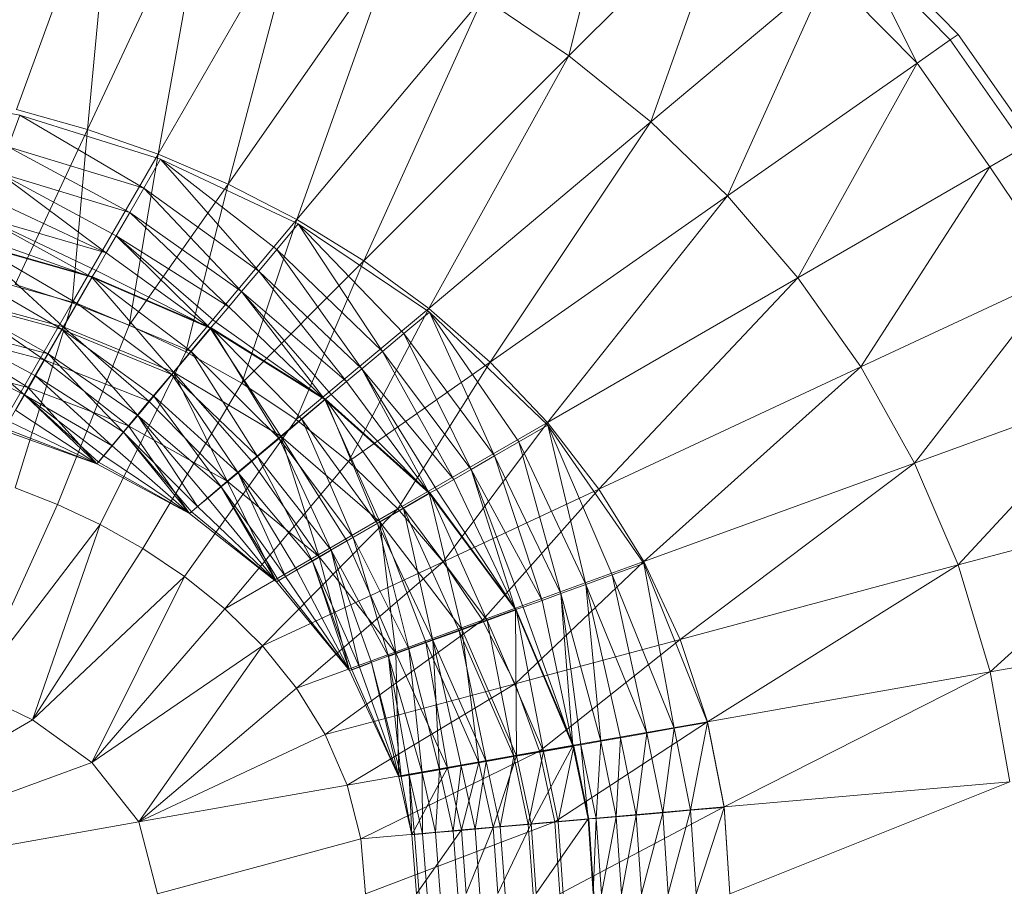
# Model space of a CAD drawing. Header units: metres. Extents: x 391.1 to 427.5, y 12.7 to 28.4.
# Tile 64 of 139: x 408.099 to 408.219, y 26.311 to 26.418. Entities that reach past the tile are written whole.
import ezdxf

# ---------------------------------------------------------------- set-up
doc = ezdxf.new("R2010")
doc.units = ezdxf.units.M
doc.layers.add('A-DETL-____-MBND', color=7, linetype='Continuous', lineweight=18)
doc.layers.add('A-GENM-____-OTLN', color=7, linetype='Continuous', lineweight=18)

# ---------------------------------------------------------------- blocks, each defined once
blk = doc.blocks.new('Family - LONDR55-XX_ZZ-ARQ-CAA-M3D-Londres55-154724-04_ELEC_P1')
at = {"layer": 'A-DETL-____-MBND', "color": 253, "true_color": 0xaaaaaa}
for p, q in [((0.20299, 0.21652), (0.18172, 0.17968)), ((0.20299, 0.21652), (0.18695, 0.17244)), ((0.20299, 0.21652), (0.1942, 0.16667)), ((0.10473, 0.19854), (0.10784, 0.18124)), ((0.13655, 0.19169), (0.14199, 0.18066)), ((0.13655, 0.19169), (0.14199, 0.18066)), ((0.1381, 0.19232), (0.1411, 0.18021)), ((0.1381, 0.19232), (0.1411, 0.18021)), ((0.1381, 0.19232), (0.1411, 0.18021)), ((0.13363, 0.19063), (0.13699, 0.17777)), ((0.13363, 0.19063), (0.14199, 0.18066)), ((0.13363, 0.19063), (0.13967, 0.17932)), ((0.13363, 0.19063), (0.13699, 0.17777)), ((0.13363, 0.19063), (0.14199, 0.18066)), ((0.13363, 0.19063), (0.13967, 0.17932)), ((0.13445, 0.19099), (0.13773, 0.17826)), ((0.13445, 0.19099), (0.1411, 0.18021)), ((0.13445, 0.19099), (0.13773, 0.17826)), ((0.13445, 0.19099), (0.1411, 0.18021)), ((0.13006, 0.18939), (0.13368, 0.17592)), ((0.13006, 0.18939), (0.13773, 0.17826)), ((0.13006, 0.18939), (0.13368, 0.17592)), ((0.13006, 0.18939), (0.13773, 0.17826)), ((0.13041, 0.18945), (0.13402, 0.17605)), ((0.13041, 0.18945), (0.13699, 0.17777)), ((0.13041, 0.18945), (0.13699, 0.17777)), ((0.13041, 0.18945), (0.13402, 0.17605)), ((0.12697, 0.1882), (0.13085, 0.17422)), ((0.12697, 0.1882), (0.13402, 0.17605)), ((0.12697, 0.1882), (0.13402, 0.17605)), ((0.12697, 0.1882), (0.13085, 0.17422)), ((0.12258, 0.18661), (0.12764, 0.17243)), ((0.12258, 0.18661), (0.12764, 0.17243)), ((0.12343, 0.18691), (0.13085, 0.17422)), ((0.12343, 0.18691), (0.13085, 0.17422)), ((0.12343, 0.18691), (0.12758, 0.17234)), ((0.1235, 0.187), (0.12764, 0.17243)), ((0.1235, 0.187), (0.13368, 0.17592)), ((0.1235, 0.187), (0.12764, 0.17243)), ((0.1235, 0.187), (0.13368, 0.17592)), ((0.15172, 0.18692), (0.13077, 0.17482)), ((0.17822, 0.18699), (0.15543, 0.17661)), ((0.17822, 0.18699), (0.15787, 0.1714)), ((0.17822, 0.18699), (0.18172, 0.17968)), ((0.12027, 0.18577), (0.12467, 0.17066)), ((0.12027, 0.18577), (0.12764, 0.17243)), ((0.12027, 0.18577), (0.1268, 0.17189)), ((0.12027, 0.18577), (0.12467, 0.17066)), ((0.12027, 0.18577), (0.12764, 0.17243)), ((0.12027, 0.18577), (0.1268, 0.17189)), ((0.11798, 0.18494), (0.12467, 0.17066)), ((0.11798, 0.18494), (0.12467, 0.17066)), ((0.1149, 0.18381), (0.11972, 0.1678)), ((0.1149, 0.18381), (0.12467, 0.17066)), ((0.1149, 0.18381), (0.12256, 0.16944)), ((0.1149, 0.18381), (0.11972, 0.1678)), ((0.1149, 0.18381), (0.12467, 0.17066)), ((0.1149, 0.18381), (0.12256, 0.16944)), ((0.14638, 0.18319), (0.1411, 0.18021)), ((0.1411, 0.18021), (0.14638, 0.18319)), ((0.14611, 0.18303), (0.15046, 0.1718)), ((0.14611, 0.18303), (0.15046, 0.1718)), ((0.15046, 0.1718), (0.14638, 0.18319)), ((0.14638, 0.18319), (0.15046, 0.1718)), ((0.14638, 0.18319), (0.15046, 0.1718)), ((0.14638, 0.18319), (0.15046, 0.1718)), ((0.11169, 0.18265), (0.10784, 0.18124)), ((0.10784, 0.18124), (0.11169, 0.18265)), ((0.12854, 0.1818), (0.10958, 0.17296)), ((0.11169, 0.18265), (0.11676, 0.16609)), ((0.11169, 0.18265), (0.11972, 0.1678)), ((0.11169, 0.18265), (0.11972, 0.1678)), ((0.11169, 0.18265), (0.11676, 0.16609)), ((0.12854, 0.1818), (0.13077, 0.17482)), ((0.13077, 0.17482), (0.15339, 0.18179)), ((0.14526, 0.18254), (0.15046, 0.1718)), ((0.14526, 0.18254), (0.15046, 0.1718)), ((0.15339, 0.18179), (0.15543, 0.17661)), ((0.10716, 0.18164), (0.07412, 0.16961)), ((0.10716, 0.18164), (0.10958, 0.17296)), ((0.10784, 0.18124), (0.11676, 0.16609)), ((0.10784, 0.18124), (0.11676, 0.16609)), ((0.10784, 0.18124), (0.11322, 0.16404)), ((0.14199, 0.18066), (0.13967, 0.17932)), ((0.13967, 0.17932), (0.14199, 0.18066)), ((0.14387, 0.18174), (0.14199, 0.18066)), ((0.14199, 0.18066), (0.14387, 0.18174)), ((0.14199, 0.18066), (0.14825, 0.16994)), ((0.14199, 0.18066), (0.15046, 0.1718)), ((0.14199, 0.18066), (0.14947, 0.17097)), ((0.14199, 0.18066), (0.14825, 0.16994)), ((0.14199, 0.18066), (0.15022, 0.1716)), ((0.14199, 0.18066), (0.14947, 0.17097)), ((0.14199, 0.18066), (0.15046, 0.1718)), ((0.14199, 0.18066), (0.15022, 0.1716)), ((0.14387, 0.18174), (0.15046, 0.1718)), ((0.14387, 0.18174), (0.15046, 0.1718)), ((0.1411, 0.18021), (0.13773, 0.17826)), ((0.13773, 0.17826), (0.1411, 0.18021)), ((0.1411, 0.18021), (0.15046, 0.1718)), ((0.1411, 0.18021), (0.14578, 0.16795)), ((0.1411, 0.18021), (0.15046, 0.1718)), ((0.1411, 0.18021), (0.14578, 0.16795)), ((0.1411, 0.18021), (0.14578, 0.16795)), ((0.15787, 0.1714), (0.18172, 0.17968)), ((0.18172, 0.17968), (0.16078, 0.16621)), ((0.18172, 0.17968), (0.16419, 0.1611)), ((0.18172, 0.17968), (0.18695, 0.17244)), ((0.13773, 0.17826), (0.13368, 0.17592)), ((0.13368, 0.17592), (0.13773, 0.17826)), ((0.13967, 0.17932), (0.13699, 0.17777)), ((0.13699, 0.17777), (0.13967, 0.17932)), ((0.13773, 0.17826), (0.1428, 0.16545)), ((0.13773, 0.17826), (0.14578, 0.16795)), ((0.13773, 0.17826), (0.14578, 0.16795)), ((0.13773, 0.17826), (0.1428, 0.16545)), ((0.13967, 0.17932), (0.14658, 0.16855)), ((0.13967, 0.17932), (0.14825, 0.16994)), ((0.13967, 0.17932), (0.14825, 0.16994)), ((0.13967, 0.17932), (0.14658, 0.16855)), ((0.13699, 0.17777), (0.13402, 0.17605)), ((0.13402, 0.17605), (0.13699, 0.17777)), ((0.13699, 0.17777), (0.14453, 0.16682)), ((0.13699, 0.17777), (0.14658, 0.16855)), ((0.13699, 0.17777), (0.14658, 0.16855)), ((0.13699, 0.17777), (0.14453, 0.16682)), ((0.13368, 0.17592), (0.12764, 0.17243)), ((0.12764, 0.17243), (0.13368, 0.17592)), ((0.13402, 0.17605), (0.13085, 0.17422)), ((0.13085, 0.17422), (0.13402, 0.17605)), ((0.13349, 0.16785), (0.15543, 0.17661)), ((0.13368, 0.17592), (0.13922, 0.16244)), ((0.13368, 0.17592), (0.1428, 0.16545)), ((0.13368, 0.17592), (0.1428, 0.16545)), ((0.13368, 0.17592), (0.13922, 0.16244)), ((0.13402, 0.17605), (0.13953, 0.16263)), ((0.13402, 0.17605), (0.14453, 0.16682)), ((0.13402, 0.17605), (0.14216, 0.16483)), ((0.13402, 0.17605), (0.13953, 0.16263)), ((0.13402, 0.17605), (0.14453, 0.16682)), ((0.13402, 0.17605), (0.14216, 0.16483)), ((0.15543, 0.17661), (0.15787, 0.1714)), ((0.10958, 0.17296), (0.13077, 0.17482)), ((0.13077, 0.17482), (0.11259, 0.16433)), ((0.13077, 0.17482), (0.13349, 0.16785)), ((0.13085, 0.17422), (0.12758, 0.17234)), ((0.12758, 0.17234), (0.13085, 0.17422)), ((0.13085, 0.17422), (0.13673, 0.16028)), ((0.13085, 0.17422), (0.13953, 0.16263)), ((0.13085, 0.17422), (0.13953, 0.16263)), ((0.13085, 0.17422), (0.13673, 0.16028)), ((0.07412, 0.16961), (0.10958, 0.17296)), ((0.10958, 0.17296), (0.07765, 0.15807)), ((0.10958, 0.17296), (0.11259, 0.16433)), ((0.12764, 0.17243), (0.1268, 0.17189)), ((0.1268, 0.17189), (0.12764, 0.17243)), ((0.12758, 0.17234), (0.13673, 0.16028)), ((0.12758, 0.17234), (0.13673, 0.16028)), ((0.12758, 0.17234), (0.13384, 0.15785)), ((0.12764, 0.17243), (0.13387, 0.15796)), ((0.12764, 0.17243), (0.13922, 0.16244)), ((0.12764, 0.17243), (0.13922, 0.16244)), ((0.12764, 0.17243), (0.13387, 0.15796)), ((0.16419, 0.1611), (0.18695, 0.17244)), ((0.18695, 0.17244), (0.16815, 0.15617)), ((0.18695, 0.17244), (0.1727, 0.15155)), ((0.18695, 0.17244), (0.1942, 0.16667)), ((0.1268, 0.17189), (0.12467, 0.17066)), ((0.12467, 0.17066), (0.1268, 0.17189)), ((0.1268, 0.17189), (0.13387, 0.15796)), ((0.1268, 0.17189), (0.13387, 0.15796)), ((0.13674, 0.16093), (0.15787, 0.1714)), ((0.15046, 0.1718), (0.14578, 0.16795)), ((0.14578, 0.16795), (0.15046, 0.1718)), ((0.14947, 0.17097), (0.14825, 0.16994)), ((0.14825, 0.16994), (0.14947, 0.17097)), ((0.15022, 0.1716), (0.14947, 0.17097)), ((0.14947, 0.17097), (0.15022, 0.1716)), ((0.14947, 0.17097), (0.1565, 0.16048)), ((0.14947, 0.17097), (0.1565, 0.16048)), ((0.15046, 0.1718), (0.15022, 0.1716)), ((0.15022, 0.1716), (0.15046, 0.1718)), ((0.15022, 0.1716), (0.1565, 0.16048)), ((0.15022, 0.1716), (0.1565, 0.16048)), ((0.1565, 0.16048), (0.15046, 0.1718)), ((0.15046, 0.1718), (0.1565, 0.16048)), ((0.15046, 0.1718), (0.1565, 0.16048)), ((0.15046, 0.1718), (0.1565, 0.16048)), ((0.15787, 0.1714), (0.16078, 0.16621)), ((0.12467, 0.17066), (0.12256, 0.16944)), ((0.12256, 0.16944), (0.12467, 0.17066)), ((0.12467, 0.17066), (0.13387, 0.15796)), ((0.12467, 0.17066), (0.13387, 0.15796)), ((0.14825, 0.16994), (0.14658, 0.16855)), ((0.14658, 0.16855), (0.14825, 0.16994)), ((0.14825, 0.16994), (0.1565, 0.16048)), ((0.14825, 0.16994), (0.1565, 0.16048)), ((0.12256, 0.16944), (0.11972, 0.1678)), ((0.11972, 0.1678), (0.12256, 0.16944)), ((0.12256, 0.16944), (0.13126, 0.15569)), ((0.12256, 0.16944), (0.13387, 0.15796)), ((0.12256, 0.16944), (0.13314, 0.15727)), ((0.12256, 0.16944), (0.13126, 0.15569)), ((0.12256, 0.16944), (0.13387, 0.15796)), ((0.12256, 0.16944), (0.13314, 0.15727)), ((0.14658, 0.16855), (0.14453, 0.16682)), ((0.14453, 0.16682), (0.14658, 0.16855)), ((0.14658, 0.16855), (0.15567, 0.15949)), ((0.14658, 0.16855), (0.1565, 0.16048)), ((0.14658, 0.16855), (0.1563, 0.16024)), ((0.14658, 0.16855), (0.15567, 0.15949)), ((0.14658, 0.16855), (0.1565, 0.16048)), ((0.14658, 0.16855), (0.1563, 0.16024)), ((0.11259, 0.16433), (0.13349, 0.16785)), ((0.13349, 0.16785), (0.11625, 0.15578)), ((0.11972, 0.1678), (0.11676, 0.16609)), ((0.11676, 0.16609), (0.11972, 0.1678)), ((0.11972, 0.1678), (0.1294, 0.15413)), ((0.11972, 0.1678), (0.13126, 0.15569)), ((0.11972, 0.1678), (0.13126, 0.15569)), ((0.11972, 0.1678), (0.1294, 0.15413)), ((0.13349, 0.16785), (0.13674, 0.16093)), ((0.14578, 0.16795), (0.1428, 0.16545)), ((0.1428, 0.16545), (0.14578, 0.16795)), ((0.14578, 0.16795), (0.1565, 0.16048)), ((0.14578, 0.16795), (0.1565, 0.16048)), ((0.14578, 0.16795), (0.15256, 0.15587)), ((0.14578, 0.16795), (0.15256, 0.15587)), ((0.14578, 0.16795), (0.15256, 0.15587)), ((0.14057, 0.1541), (0.16078, 0.16621)), ((0.14453, 0.16682), (0.14216, 0.16483)), ((0.14216, 0.16483), (0.14453, 0.16682)), ((0.14453, 0.16682), (0.15325, 0.1566)), ((0.14453, 0.16682), (0.15567, 0.15949)), ((0.14453, 0.16682), (0.15464, 0.15826)), ((0.14453, 0.16682), (0.15325, 0.1566)), ((0.14453, 0.16682), (0.15567, 0.15949)), ((0.14453, 0.16682), (0.15464, 0.15826)), ((0.16078, 0.16621), (0.16419, 0.1611)), ((0.1727, 0.15155), (0.1942, 0.16667)), ((0.1942, 0.16667), (0.17784, 0.1474)), ((0.1942, 0.16667), (0.18353, 0.1439)), ((0.1942, 0.16667), (0.18972, 0.14123)), ((0.1942, 0.16667), (0.20299, 0.16439)), ((0.11676, 0.16609), (0.11322, 0.16404)), ((0.11322, 0.16404), (0.11676, 0.16609)), ((0.11676, 0.16609), (0.12688, 0.15202)), ((0.11676, 0.16609), (0.1294, 0.15413)), ((0.11676, 0.16609), (0.1294, 0.15413)), ((0.11676, 0.16609), (0.12688, 0.15202)), ((0.1428, 0.16545), (0.13922, 0.16244)), ((0.13922, 0.16244), (0.1428, 0.16545)), ((0.1428, 0.16545), (0.15256, 0.15587)), ((0.1428, 0.16545), (0.15256, 0.15587)), ((0.07765, 0.15807), (0.11259, 0.16433)), ((0.11259, 0.16433), (0.08203, 0.14668)), ((0.11259, 0.16433), (0.11625, 0.15578)), ((0.11322, 0.16404), (0.12688, 0.15202)), ((0.11322, 0.16404), (0.12426, 0.14982)), ((0.11322, 0.16404), (0.12113, 0.14719)), ((0.11322, 0.16404), (0.12688, 0.15202)), ((0.11322, 0.16404), (0.12426, 0.14982)), ((0.14216, 0.16483), (0.13953, 0.16263)), ((0.13953, 0.16263), (0.14216, 0.16483)), ((0.14216, 0.16483), (0.15153, 0.15455)), ((0.14216, 0.16483), (0.15325, 0.1566)), ((0.14216, 0.16483), (0.15325, 0.1566)), ((0.14216, 0.16483), (0.15153, 0.15455)), ((0.20299, 0.16439), (0.19626, 0.13955)), ((0.13953, 0.16263), (0.13673, 0.16028)), ((0.13673, 0.16028), (0.13953, 0.16263)), ((0.13953, 0.16263), (0.14953, 0.15217)), ((0.13953, 0.16263), (0.15153, 0.15455)), ((0.13953, 0.16263), (0.15153, 0.15455)), ((0.13953, 0.16263), (0.14953, 0.15217)), ((0.13922, 0.16244), (0.13387, 0.15796)), ((0.13387, 0.15796), (0.13922, 0.16244)), ((0.13922, 0.16244), (0.14705, 0.14931)), ((0.13922, 0.16244), (0.15256, 0.15587)), ((0.13922, 0.16244), (0.15006, 0.15289)), ((0.13922, 0.16244), (0.14705, 0.14931)), ((0.13922, 0.16244), (0.15256, 0.15587)), ((0.13922, 0.16244), (0.15006, 0.15289)), ((0.11625, 0.15578), (0.13674, 0.16093)), ((0.13674, 0.16093), (0.12058, 0.14737)), ((0.13673, 0.16028), (0.13384, 0.15785)), ((0.13384, 0.15785), (0.13673, 0.16028)), ((0.13673, 0.16028), (0.14733, 0.14954)), ((0.13673, 0.16028), (0.14953, 0.15217)), ((0.13673, 0.16028), (0.14953, 0.15217)), ((0.13673, 0.16028), (0.14733, 0.14954)), ((0.13674, 0.16093), (0.14057, 0.1541)), ((0.14502, 0.14744), (0.16419, 0.1611)), ((0.1565, 0.16048), (0.15256, 0.15587)), ((0.15256, 0.15587), (0.1565, 0.16048)), ((0.1563, 0.16024), (0.15567, 0.15949)), ((0.15567, 0.15949), (0.1563, 0.16024)), ((0.1565, 0.16048), (0.1563, 0.16024)), ((0.1563, 0.16024), (0.1565, 0.16048)), ((0.1563, 0.16024), (0.16487, 0.14986)), ((0.1563, 0.16024), (0.16487, 0.14986)), ((0.1565, 0.16048), (0.16487, 0.14986)), ((0.1565, 0.16048), (0.16487, 0.14986)), ((0.1565, 0.16048), (0.16487, 0.14986)), ((0.1565, 0.16048), (0.16487, 0.14986)), ((0.16419, 0.1611), (0.16815, 0.15617)), ((0.15567, 0.15949), (0.15464, 0.15826)), ((0.15464, 0.15826), (0.15567, 0.15949)), ((0.15567, 0.15949), (0.16487, 0.14986)), ((0.15567, 0.15949), (0.16487, 0.14986)), ((0.13387, 0.15796), (0.13314, 0.15727)), ((0.13314, 0.15727), (0.13387, 0.15796)), ((0.13384, 0.15785), (0.14733, 0.14954)), ((0.13384, 0.15785), (0.14498, 0.14674)), ((0.13384, 0.15785), (0.14255, 0.14385)), ((0.13384, 0.15785), (0.14733, 0.14954)), ((0.13384, 0.15785), (0.14498, 0.14674)), ((0.13387, 0.15796), (0.14257, 0.14396)), ((0.13387, 0.15796), (0.14705, 0.14931)), ((0.13387, 0.15796), (0.14705, 0.14931)), ((0.13387, 0.15796), (0.14257, 0.14396)), ((0.15464, 0.15826), (0.15325, 0.1566)), ((0.15325, 0.1566), (0.15464, 0.15826)), ((0.15464, 0.15826), (0.16487, 0.14986)), ((0.15464, 0.15826), (0.16487, 0.14986)), ((0.13314, 0.15727), (0.13126, 0.15569)), ((0.13126, 0.15569), (0.13314, 0.15727)), ((0.13314, 0.15727), (0.14257, 0.14396)), ((0.13314, 0.15727), (0.14257, 0.14396)), ((0.15325, 0.1566), (0.15153, 0.15455)), ((0.15153, 0.15455), (0.15325, 0.1566)), ((0.15325, 0.1566), (0.16422, 0.14874)), ((0.15325, 0.1566), (0.16487, 0.14986)), ((0.15325, 0.1566), (0.16471, 0.14959)), ((0.15325, 0.1566), (0.16422, 0.14874)), ((0.15325, 0.1566), (0.16487, 0.14986)), ((0.15325, 0.1566), (0.16471, 0.14959)), ((0.08203, 0.14668), (0.11625, 0.15578)), ((0.11625, 0.15578), (0.0873, 0.13551)), ((0.11625, 0.15578), (0.12058, 0.14737)), ((0.13126, 0.15569), (0.1294, 0.15413)), ((0.1294, 0.15413), (0.13126, 0.15569)), ((0.13126, 0.15569), (0.14257, 0.14396)), ((0.13126, 0.15569), (0.14257, 0.14396)), ((0.15256, 0.15587), (0.15006, 0.15289)), ((0.15006, 0.15289), (0.15256, 0.15587)), ((0.15014, 0.14103), (0.16815, 0.15617)), ((0.15256, 0.15587), (0.16487, 0.14986)), ((0.15256, 0.15587), (0.16487, 0.14986)), ((0.15256, 0.15587), (0.16179, 0.14464)), ((0.15256, 0.15587), (0.16179, 0.14464)), ((0.15256, 0.15587), (0.16179, 0.14464)), ((0.16815, 0.15617), (0.15593, 0.135)), ((0.16815, 0.15617), (0.1727, 0.15155)), ((0.12058, 0.14737), (0.14057, 0.1541)), ((0.14057, 0.1541), (0.12563, 0.13916)), ((0.1294, 0.15413), (0.12688, 0.15202)), ((0.12688, 0.15202), (0.1294, 0.15413)), ((0.1294, 0.15413), (0.14039, 0.14128)), ((0.1294, 0.15413), (0.14257, 0.14396)), ((0.1294, 0.15413), (0.14197, 0.14316)), ((0.1294, 0.15413), (0.14039, 0.14128)), ((0.1294, 0.15413), (0.14257, 0.14396)), ((0.1294, 0.15413), (0.14197, 0.14316)), ((0.14057, 0.1541), (0.14502, 0.14744)), ((0.15153, 0.15455), (0.14953, 0.15217)), ((0.14953, 0.15217), (0.15153, 0.15455)), ((0.15153, 0.15455), (0.16234, 0.14547)), ((0.15153, 0.15455), (0.16422, 0.14874)), ((0.15153, 0.15455), (0.16342, 0.14735)), ((0.15153, 0.15455), (0.16234, 0.14547)), ((0.15153, 0.15455), (0.16422, 0.14874)), ((0.15153, 0.15455), (0.16342, 0.14735)), ((0.15006, 0.15289), (0.14705, 0.14931)), ((0.14705, 0.14931), (0.15006, 0.15289)), ((0.15006, 0.15289), (0.16179, 0.14464)), ((0.15006, 0.15289), (0.16179, 0.14464)), ((0.12688, 0.15202), (0.12426, 0.14982)), ((0.12426, 0.14982), (0.12688, 0.15202)), ((0.12688, 0.15202), (0.13882, 0.13941)), ((0.12688, 0.15202), (0.14039, 0.14128)), ((0.12688, 0.15202), (0.14039, 0.14128)), ((0.12688, 0.15202), (0.13882, 0.13941)), ((0.14953, 0.15217), (0.14733, 0.14954)), ((0.14733, 0.14954), (0.14953, 0.15217)), ((0.14953, 0.15217), (0.161, 0.14315)), ((0.14953, 0.15217), (0.16234, 0.14547)), ((0.14953, 0.15217), (0.16234, 0.14547)), ((0.14953, 0.15217), (0.161, 0.14315)), ((0.15593, 0.135), (0.1727, 0.15155)), ((0.1727, 0.15155), (0.16241, 0.12949)), ((0.1727, 0.15155), (0.17784, 0.1474)), ((0.12426, 0.14982), (0.12113, 0.14719)), ((0.12113, 0.14719), (0.12426, 0.14982)), ((0.12426, 0.14982), (0.13672, 0.1369)), ((0.12426, 0.14982), (0.13882, 0.13941)), ((0.12426, 0.14982), (0.13882, 0.13941)), ((0.12426, 0.14982), (0.13672, 0.1369)), ((0.14705, 0.14931), (0.14257, 0.14396)), ((0.14257, 0.14396), (0.14705, 0.14931)), ((0.14733, 0.14954), (0.14498, 0.14674)), ((0.14498, 0.14674), (0.14733, 0.14954)), ((0.14705, 0.14931), (0.15751, 0.13722)), ((0.14705, 0.14931), (0.16179, 0.14464)), ((0.14705, 0.14931), (0.15984, 0.14126)), ((0.14705, 0.14931), (0.15751, 0.13722)), ((0.14705, 0.14931), (0.16179, 0.14464)), ((0.14705, 0.14931), (0.15984, 0.14126)), ((0.14733, 0.14954), (0.15945, 0.14047)), ((0.14733, 0.14954), (0.161, 0.14315)), ((0.14733, 0.14954), (0.161, 0.14315)), ((0.14733, 0.14954), (0.15945, 0.14047)), ((0.16487, 0.14986), (0.16179, 0.14464)), ((0.16179, 0.14464), (0.16487, 0.14986)), ((0.16471, 0.14959), (0.16422, 0.14874)), ((0.16422, 0.14874), (0.16471, 0.14959)), ((0.16487, 0.14986), (0.16471, 0.14959)), ((0.16471, 0.14959), (0.16487, 0.14986)), ((0.16471, 0.14959), (0.17571, 0.14094)), ((0.16471, 0.14959), (0.17571, 0.14094)), ((0.17571, 0.14094), (0.16487, 0.14986)), ((0.16487, 0.14986), (0.17571, 0.14094)), ((0.16487, 0.14986), (0.17571, 0.14094)), ((0.16487, 0.14986), (0.17571, 0.14094)), ((0.16422, 0.14874), (0.16342, 0.14735)), ((0.16342, 0.14735), (0.16422, 0.14874)), ((0.16422, 0.14874), (0.17571, 0.14094)), ((0.16422, 0.14874), (0.17571, 0.14094)), ((0.0873, 0.13551), (0.12058, 0.14737)), ((0.12058, 0.14737), (0.09347, 0.12462)), ((0.12058, 0.14737), (0.12563, 0.13916)), ((0.12113, 0.14719), (0.13672, 0.1369)), ((0.12113, 0.14719), (0.13452, 0.13428)), ((0.12113, 0.14719), (0.13189, 0.13114)), ((0.12113, 0.14719), (0.13672, 0.1369)), ((0.12113, 0.14719), (0.13452, 0.13428)), ((0.12563, 0.13916), (0.14502, 0.14744)), ((0.14502, 0.14744), (0.13144, 0.13124)), ((0.14502, 0.14744), (0.15014, 0.14103)), ((0.16342, 0.14735), (0.16234, 0.14547)), ((0.16234, 0.14547), (0.16342, 0.14735)), ((0.16241, 0.12949), (0.17784, 0.1474)), ((0.16342, 0.14735), (0.17571, 0.14094)), ((0.16342, 0.14735), (0.17571, 0.14094)), ((0.17784, 0.1474), (0.16956, 0.12466)), ((0.17784, 0.1474), (0.18353, 0.1439)), ((0.14498, 0.14674), (0.14255, 0.14385)), ((0.14255, 0.14385), (0.14498, 0.14674)), ((0.14498, 0.14674), (0.15773, 0.1375)), ((0.14498, 0.14674), (0.15945, 0.14047)), ((0.14498, 0.14674), (0.15945, 0.14047)), ((0.14498, 0.14674), (0.15773, 0.1375)), ((0.16179, 0.14464), (0.15984, 0.14126)), ((0.15984, 0.14126), (0.16179, 0.14464)), ((0.16234, 0.14547), (0.161, 0.14315)), ((0.161, 0.14315), (0.16234, 0.14547)), ((0.16179, 0.14464), (0.17571, 0.14094)), ((0.16179, 0.14464), (0.17571, 0.14094)), ((0.16179, 0.14464), (0.17358, 0.13526)), ((0.16179, 0.14464), (0.17358, 0.13526)), ((0.16179, 0.14464), (0.17358, 0.13526)), ((0.16234, 0.14547), (0.17527, 0.13972)), ((0.16234, 0.14547), (0.17571, 0.14094)), ((0.16234, 0.14547), (0.1756, 0.14064)), ((0.16234, 0.14547), (0.17527, 0.13972)), ((0.16234, 0.14547), (0.17571, 0.14094)), ((0.16234, 0.14547), (0.1756, 0.14064)), ((0.14257, 0.14396), (0.14197, 0.14316)), ((0.14197, 0.14316), (0.14257, 0.14396)), ((0.14255, 0.14385), (0.15773, 0.1375)), ((0.14255, 0.14385), (0.1559, 0.13433)), ((0.14255, 0.14385), (0.15402, 0.13106)), ((0.14255, 0.14385), (0.15773, 0.1375)), ((0.14255, 0.14385), (0.1559, 0.13433)), ((0.14257, 0.14396), (0.15402, 0.13117)), ((0.14257, 0.14396), (0.15751, 0.13722)), ((0.14257, 0.14396), (0.15751, 0.13722)), ((0.14257, 0.14396), (0.15402, 0.13117)), ((0.16956, 0.12466), (0.18353, 0.1439)), ((0.18353, 0.1439), (0.17731, 0.12067)), ((0.18353, 0.1439), (0.18972, 0.14123)), ((0.14197, 0.14316), (0.14039, 0.14128)), ((0.14039, 0.14128), (0.14197, 0.14316)), ((0.14197, 0.14316), (0.15402, 0.13117)), ((0.14197, 0.14316), (0.15402, 0.13117)), ((0.161, 0.14315), (0.15945, 0.14047)), ((0.15945, 0.14047), (0.161, 0.14315)), ((0.161, 0.14315), (0.17398, 0.13617)), ((0.161, 0.14315), (0.17527, 0.13972)), ((0.161, 0.14315), (0.17472, 0.13822)), ((0.161, 0.14315), (0.17398, 0.13617)), ((0.161, 0.14315), (0.17527, 0.13972)), ((0.161, 0.14315), (0.17472, 0.13822)), ((0.13144, 0.13124), (0.15014, 0.14103)), ((0.15014, 0.14103), (0.13802, 0.12373)), ((0.14039, 0.14128), (0.13882, 0.13941)), ((0.13882, 0.13941), (0.14039, 0.14128)), ((0.14039, 0.14128), (0.15402, 0.13117)), ((0.14039, 0.14128), (0.15402, 0.13117)), ((0.15014, 0.14103), (0.15593, 0.135)), ((0.15984, 0.14126), (0.15751, 0.13722)), ((0.15751, 0.13722), (0.15984, 0.14126)), ((0.15984, 0.14126), (0.17358, 0.13526)), ((0.15984, 0.14126), (0.17358, 0.13526)), ((0.17571, 0.14094), (0.17358, 0.13526)), ((0.17358, 0.13526), (0.17571, 0.14094)), ((0.17571, 0.14094), (0.1756, 0.14064)), ((0.1756, 0.14064), (0.17571, 0.14094)), ((0.1887, 0.13489), (0.17571, 0.14094)), ((0.17571, 0.14094), (0.1887, 0.13489)), ((0.1887, 0.13489), (0.17571, 0.14094)), ((0.17571, 0.14094), (0.1887, 0.13489)), ((0.18972, 0.14123), (0.17731, 0.12067)), ((0.18972, 0.14123), (0.18556, 0.11768)), ((0.18972, 0.14123), (0.19626, 0.13955)), ((0.15945, 0.14047), (0.15773, 0.1375)), ((0.15773, 0.1375), (0.15945, 0.14047)), ((0.15945, 0.14047), (0.17306, 0.13366)), ((0.15945, 0.14047), (0.17398, 0.13617)), ((0.15945, 0.14047), (0.17398, 0.13617)), ((0.15945, 0.14047), (0.17306, 0.13366)), ((0.17527, 0.13972), (0.17472, 0.13822)), ((0.17472, 0.13822), (0.17527, 0.13972)), ((0.1756, 0.14064), (0.17527, 0.13972)), ((0.17527, 0.13972), (0.1756, 0.14064)), ((0.17527, 0.13972), (0.1887, 0.13489)), ((0.17527, 0.13972), (0.1887, 0.13489)), ((0.1756, 0.14064), (0.1887, 0.13489)), ((0.1756, 0.14064), (0.1887, 0.13489)), ((0.09347, 0.12462), (0.12563, 0.13916)), ((0.12563, 0.13916), (0.10059, 0.11411)), ((0.12563, 0.13916), (0.13144, 0.13124)), ((0.13882, 0.13941), (0.13672, 0.1369)), ((0.13672, 0.1369), (0.13882, 0.13941)), ((0.13882, 0.13941), (0.15234, 0.12816)), ((0.13882, 0.13941), (0.15402, 0.13117)), ((0.13882, 0.13941), (0.15356, 0.13028)), ((0.13882, 0.13941), (0.15234, 0.12816)), ((0.13882, 0.13941), (0.15402, 0.13117)), ((0.13882, 0.13941), (0.15356, 0.13028)), ((0.19626, 0.13955), (0.18556, 0.11768)), ((0.19626, 0.13955), (0.19418, 0.11583)), ((0.20299, 0.13897), (0.19418, 0.11583)), ((0.19626, 0.13955), (0.20299, 0.13897)), ((0.15773, 0.1375), (0.1559, 0.13433)), ((0.1559, 0.13433), (0.15773, 0.1375)), ((0.15773, 0.1375), (0.172, 0.13075)), ((0.15773, 0.1375), (0.17306, 0.13366)), ((0.15773, 0.1375), (0.17306, 0.13366)), ((0.15773, 0.1375), (0.172, 0.13075)), ((0.17472, 0.13822), (0.18863, 0.1346)), ((0.17472, 0.13822), (0.1887, 0.13489)), ((0.17472, 0.13822), (0.1887, 0.13489)), ((0.17472, 0.13822), (0.18863, 0.1346)), ((0.13672, 0.1369), (0.13452, 0.13428)), ((0.13452, 0.13428), (0.13672, 0.1369)), ((0.13672, 0.1369), (0.15112, 0.12605)), ((0.13672, 0.1369), (0.15234, 0.12816)), ((0.13672, 0.1369), (0.15234, 0.12816)), ((0.13672, 0.1369), (0.15112, 0.12605)), ((0.15751, 0.13722), (0.15402, 0.13117)), ((0.15402, 0.13117), (0.15751, 0.13722)), ((0.15751, 0.13722), (0.17065, 0.12721)), ((0.15751, 0.13722), (0.17358, 0.13526)), ((0.15751, 0.13722), (0.17225, 0.1316)), ((0.15751, 0.13722), (0.17065, 0.12721)), ((0.15751, 0.13722), (0.17358, 0.13526)), ((0.15751, 0.13722), (0.17225, 0.1316)), ((0.17398, 0.13617), (0.17306, 0.13366)), ((0.17306, 0.13366), (0.17398, 0.13617)), ((0.17398, 0.13617), (0.18863, 0.1346)), ((0.17398, 0.13617), (0.1882, 0.13204)), ((0.17398, 0.13617), (0.18848, 0.13362)), ((0.17398, 0.13617), (0.1882, 0.13204)), ((0.17398, 0.13617), (0.18863, 0.1346)), ((0.17398, 0.13617), (0.18848, 0.13362)), ((0.13802, 0.12373), (0.15593, 0.135)), ((0.15593, 0.135), (0.14538, 0.11674)), ((0.15593, 0.135), (0.16241, 0.12949)), ((0.17358, 0.13526), (0.17225, 0.1316)), ((0.17225, 0.1316), (0.17358, 0.13526)), ((0.17358, 0.13526), (0.1887, 0.13489)), ((0.17358, 0.13526), (0.1887, 0.13489)), ((0.17358, 0.13526), (0.18759, 0.12893)), ((0.18759, 0.12893), (0.17358, 0.13526)), ((0.17358, 0.13526), (0.18759, 0.12893)), ((0.1887, 0.13489), (0.18759, 0.12893)), ((0.18759, 0.12893), (0.1887, 0.13489)), ((0.1887, 0.13489), (0.18863, 0.1346)), ((0.18863, 0.1346), (0.1887, 0.13489)), ((0.19576, 0.13329), (0.1887, 0.13489)), ((0.1887, 0.13489), (0.19576, 0.13329)), ((0.19576, 0.13329), (0.1887, 0.13489)), ((0.1887, 0.13489), (0.19576, 0.13329)), ((0.13452, 0.13428), (0.13189, 0.13114)), ((0.13189, 0.13114), (0.13452, 0.13428)), ((0.13452, 0.13428), (0.14948, 0.12321)), ((0.13452, 0.13428), (0.15112, 0.12605)), ((0.13452, 0.13428), (0.15112, 0.12605)), ((0.13452, 0.13428), (0.14948, 0.12321)), ((0.1559, 0.13433), (0.15402, 0.13106)), ((0.15402, 0.13106), (0.1559, 0.13433)), ((0.1559, 0.13433), (0.16958, 0.12409)), ((0.1559, 0.13433), (0.172, 0.13075)), ((0.1559, 0.13433), (0.17083, 0.12752)), ((0.1559, 0.13433), (0.16958, 0.12409)), ((0.1559, 0.13433), (0.172, 0.13075)), ((0.1559, 0.13433), (0.17083, 0.12752)), ((0.17306, 0.13366), (0.172, 0.13075)), ((0.172, 0.13075), (0.17306, 0.13366)), ((0.17306, 0.13366), (0.18782, 0.12991)), ((0.17306, 0.13366), (0.1882, 0.13204)), ((0.17306, 0.13366), (0.1882, 0.13204)), ((0.17306, 0.13366), (0.18782, 0.12991)), ((0.18848, 0.13362), (0.1882, 0.13204)), ((0.1882, 0.13204), (0.18848, 0.13362)), ((0.18863, 0.1346), (0.18848, 0.13362)), ((0.18848, 0.13362), (0.18863, 0.1346)), ((0.18848, 0.13362), (0.19564, 0.132)), ((0.18848, 0.13362), (0.19576, 0.13329)), ((0.18848, 0.13362), (0.19573, 0.13298)), ((0.18848, 0.13362), (0.19564, 0.132)), ((0.18848, 0.13362), (0.19576, 0.13329)), ((0.18848, 0.13362), (0.19573, 0.13298)), ((0.18863, 0.1346), (0.19576, 0.13329)), ((0.18863, 0.1346), (0.19576, 0.13329)), ((0.18759, 0.12893), (0.19576, 0.13329)), ((0.18759, 0.12893), (0.19576, 0.13329)), ((0.19576, 0.13329), (0.19517, 0.12725)), ((0.19517, 0.12725), (0.19576, 0.13329)), ((0.19517, 0.12725), (0.20299, 0.13274)), ((0.19517, 0.12725), (0.20299, 0.13274)), ((0.19573, 0.13298), (0.19564, 0.132)), ((0.19564, 0.132), (0.19573, 0.13298)), ((0.19576, 0.13329), (0.19573, 0.13298)), ((0.19573, 0.13298), (0.19576, 0.13329)), ((0.19573, 0.13298), (0.20299, 0.13243)), ((0.19573, 0.13298), (0.20299, 0.13243)), ((0.20299, 0.13274), (0.19576, 0.13329)), ((0.19576, 0.13329), (0.20299, 0.13274)), ((0.20299, 0.13274), (0.19576, 0.13329)), ((0.19576, 0.13329), (0.20299, 0.13274)), ((0.10059, 0.11411), (0.13144, 0.13124)), ((0.13144, 0.13124), (0.10866, 0.1041)), ((0.13144, 0.13124), (0.13802, 0.12373)), ((0.17225, 0.1316), (0.17065, 0.12721)), ((0.17065, 0.12721), (0.17225, 0.1316)), ((0.17225, 0.1316), (0.18692, 0.1251)), ((0.17225, 0.1316), (0.18759, 0.12893)), ((0.17225, 0.1316), (0.18759, 0.12893)), ((0.17225, 0.1316), (0.18692, 0.1251)), ((0.1882, 0.13204), (0.18782, 0.12991)), ((0.18782, 0.12991), (0.1882, 0.13204)), ((0.1882, 0.13204), (0.1955, 0.13041)), ((0.1882, 0.13204), (0.19564, 0.132)), ((0.1882, 0.13204), (0.19564, 0.132)), ((0.1882, 0.13204), (0.1955, 0.13041)), ((0.19564, 0.132), (0.1955, 0.13041)), ((0.1955, 0.13041), (0.19564, 0.132)), ((0.19564, 0.132), (0.20299, 0.13145)), ((0.19564, 0.132), (0.20299, 0.13145)), ((0.13189, 0.13114), (0.14948, 0.12321)), ((0.13189, 0.13114), (0.14777, 0.12024)), ((0.13189, 0.13114), (0.14572, 0.11669)), ((0.13189, 0.13114), (0.14948, 0.12321)), ((0.13189, 0.13114), (0.14777, 0.12024)), ((0.15356, 0.13028), (0.15234, 0.12816)), ((0.15234, 0.12816), (0.15356, 0.13028)), ((0.15402, 0.13117), (0.15356, 0.13028)), ((0.15356, 0.13028), (0.15402, 0.13117)), ((0.15356, 0.13028), (0.16826, 0.12065)), ((0.15356, 0.13028), (0.16826, 0.12065)), ((0.15402, 0.13117), (0.16826, 0.12065)), ((0.15402, 0.13117), (0.17065, 0.12721)), ((0.15402, 0.13117), (0.17065, 0.12721)), ((0.15402, 0.13117), (0.16826, 0.12065)), ((0.15402, 0.13106), (0.16958, 0.12409)), ((0.15402, 0.13106), (0.16958, 0.12409)), ((0.15402, 0.13106), (0.16829, 0.12054)), ((0.172, 0.13075), (0.17083, 0.12752)), ((0.17083, 0.12752), (0.172, 0.13075)), ((0.172, 0.13075), (0.18682, 0.12421)), ((0.172, 0.13075), (0.18782, 0.12991)), ((0.172, 0.13075), (0.18736, 0.12727)), ((0.172, 0.13075), (0.18682, 0.12421)), ((0.172, 0.13075), (0.18782, 0.12991)), ((0.172, 0.13075), (0.18736, 0.12727)), ((0.18782, 0.12991), (0.1955, 0.13041)), ((0.18782, 0.12991), (0.1955, 0.13041)), ((0.1955, 0.13041), (0.19532, 0.12824)), ((0.19532, 0.12824), (0.1955, 0.13041)), ((0.1955, 0.13041), (0.20299, 0.12985)), ((0.1955, 0.13041), (0.20299, 0.12985)), ((0.14538, 0.11674), (0.16241, 0.12949)), ((0.16241, 0.12949), (0.15352, 0.11043)), ((0.16241, 0.12949), (0.16956, 0.12466)), ((0.18759, 0.12893), (0.18692, 0.1251)), ((0.18692, 0.1251), (0.18759, 0.12893)), ((0.18782, 0.12991), (0.18736, 0.12727)), ((0.18736, 0.12727), (0.18782, 0.12991)), ((0.18759, 0.12893), (0.19517, 0.12725)), ((0.18759, 0.12893), (0.19517, 0.12725)), ((0.18759, 0.12893), (0.19517, 0.12725)), ((0.18782, 0.12991), (0.19532, 0.12824)), ((0.18782, 0.12991), (0.19532, 0.12824)), ((0.15234, 0.12816), (0.15112, 0.12605)), ((0.15112, 0.12605), (0.15234, 0.12816)), ((0.15234, 0.12816), (0.16826, 0.12065)), ((0.15234, 0.12816), (0.16826, 0.12065)), ((0.18736, 0.12727), (0.19532, 0.12824)), ((0.18736, 0.12727), (0.19532, 0.12824)), ((0.19532, 0.12824), (0.19508, 0.12557)), ((0.19508, 0.12557), (0.19532, 0.12824)), ((0.19532, 0.12824), (0.20299, 0.12767)), ((0.19532, 0.12824), (0.20299, 0.12767)), ((0.17065, 0.12721), (0.16826, 0.12065)), ((0.16826, 0.12065), (0.17065, 0.12721)), ((0.17083, 0.12752), (0.16958, 0.12409)), ((0.16958, 0.12409), (0.17083, 0.12752)), ((0.17065, 0.12721), (0.18611, 0.1205)), ((0.17065, 0.12721), (0.18692, 0.1251)), ((0.17065, 0.12721), (0.18692, 0.1251)), ((0.17065, 0.12721), (0.18611, 0.1205)), ((0.17083, 0.12752), (0.18622, 0.12084)), ((0.17083, 0.12752), (0.18682, 0.12421)), ((0.17083, 0.12752), (0.18682, 0.12421)), ((0.17083, 0.12752), (0.18622, 0.12084)), ((0.18736, 0.12727), (0.18682, 0.12421)), ((0.18682, 0.12421), (0.18736, 0.12727)), ((0.18692, 0.1251), (0.19517, 0.12725)), ((0.18692, 0.1251), (0.19517, 0.12725)), ((0.18736, 0.12727), (0.19508, 0.12557)), ((0.18736, 0.12727), (0.19508, 0.12557)), ((0.19517, 0.12725), (0.19483, 0.12337)), ((0.19483, 0.12337), (0.19517, 0.12725)), ((0.19483, 0.12337), (0.20293, 0.12668)), ((0.19483, 0.12337), (0.20293, 0.12668)), ((0.19517, 0.12725), (0.20293, 0.12668)), ((0.19517, 0.12725), (0.20293, 0.12668)), ((0.19517, 0.12725), (0.20293, 0.12668)), ((0.15112, 0.12605), (0.14948, 0.12321)), ((0.14948, 0.12321), (0.15112, 0.12605)), ((0.15112, 0.12605), (0.16713, 0.11739)), ((0.15112, 0.12605), (0.16826, 0.12065)), ((0.15112, 0.12605), (0.16797, 0.11969)), ((0.15112, 0.12605), (0.16713, 0.11739)), ((0.15112, 0.12605), (0.16826, 0.12065)), ((0.15112, 0.12605), (0.16797, 0.11969)), ((0.18682, 0.12421), (0.19508, 0.12557)), ((0.18682, 0.12421), (0.19508, 0.12557)), ((0.19508, 0.12557), (0.19481, 0.12249)), ((0.19481, 0.12249), (0.19508, 0.12557)), ((0.19508, 0.12557), (0.20299, 0.125)), ((0.19508, 0.12557), (0.20299, 0.125)), ((0.09347, 0.12462), (0.10059, 0.11411)), ((0.15352, 0.11043), (0.16956, 0.12466)), ((0.16956, 0.12466), (0.16239, 0.10496)), ((0.16958, 0.12409), (0.16829, 0.12054)), ((0.16829, 0.12054), (0.16958, 0.12409)), ((0.16956, 0.12466), (0.17731, 0.12067)), ((0.16958, 0.12409), (0.18559, 0.11723)), ((0.16958, 0.12409), (0.18622, 0.12084)), ((0.16958, 0.12409), (0.18622, 0.12084)), ((0.16958, 0.12409), (0.18559, 0.11723)), ((0.18692, 0.1251), (0.18611, 0.1205)), ((0.18611, 0.1205), (0.18692, 0.1251)), ((0.18682, 0.12421), (0.18622, 0.12084)), ((0.18622, 0.12084), (0.18682, 0.12421)), ((0.18682, 0.12421), (0.19481, 0.12249)), ((0.18682, 0.12421), (0.19481, 0.12249)), ((0.18692, 0.1251), (0.19483, 0.12337)), ((0.18692, 0.1251), (0.19483, 0.12337)), ((0.10866, 0.1041), (0.13802, 0.12373)), ((0.13802, 0.12373), (0.1177, 0.09472)), ((0.13802, 0.12373), (0.14538, 0.11674)), ((0.14948, 0.12321), (0.14777, 0.12024)), ((0.14777, 0.12024), (0.14948, 0.12321)), ((0.14948, 0.12321), (0.1663, 0.1151)), ((0.14948, 0.12321), (0.16713, 0.11739)), ((0.14948, 0.12321), (0.16713, 0.11739)), ((0.14948, 0.12321), (0.1663, 0.1151)), ((0.18611, 0.1205), (0.19483, 0.12337)), ((0.18611, 0.1205), (0.19483, 0.12337)), ((0.19483, 0.12337), (0.19442, 0.11872)), ((0.19442, 0.11872), (0.19483, 0.12337)), ((0.19442, 0.11872), (0.20293, 0.12278)), ((0.19442, 0.11872), (0.20293, 0.12278)), ((0.19483, 0.12337), (0.20293, 0.12278)), ((0.19483, 0.12337), (0.20293, 0.12278)), ((0.18622, 0.12084), (0.19481, 0.12249)), ((0.18622, 0.12084), (0.19481, 0.12249)), ((0.19481, 0.12249), (0.19451, 0.11907)), ((0.19451, 0.11907), (0.19481, 0.12249)), ((0.19481, 0.12249), (0.20299, 0.1219)), ((0.19481, 0.12249), (0.20299, 0.1219)), ((0.17731, 0.12067), (0.16239, 0.10496)), ((0.16826, 0.12065), (0.16797, 0.11969)), ((0.16797, 0.11969), (0.16826, 0.12065)), ((0.16826, 0.12065), (0.18489, 0.11362)), ((0.16826, 0.12065), (0.18611, 0.1205)), ((0.16826, 0.12065), (0.18611, 0.1205)), ((0.16826, 0.12065), (0.18489, 0.11362)), ((0.16829, 0.12054), (0.18559, 0.11723)), ((0.16829, 0.12054), (0.18559, 0.11723)), ((0.16829, 0.12054), (0.18494, 0.11352)), ((0.17731, 0.12067), (0.1719, 0.1005)), ((0.17731, 0.12067), (0.18556, 0.11768)), ((0.18611, 0.1205), (0.18489, 0.11362)), ((0.18489, 0.11362), (0.18611, 0.1205)), ((0.18622, 0.12084), (0.18559, 0.11723)), ((0.18559, 0.11723), (0.18622, 0.12084)), ((0.18611, 0.1205), (0.19442, 0.11872)), ((0.18611, 0.1205), (0.19442, 0.11872)), ((0.18622, 0.12084), (0.19451, 0.11907)), ((0.18622, 0.12084), (0.19451, 0.11907)), ((0.14777, 0.12024), (0.14572, 0.11669)), ((0.14572, 0.11669), (0.14777, 0.12024)), ((0.14777, 0.12024), (0.16518, 0.11202)), ((0.14777, 0.12024), (0.1663, 0.1151)), ((0.14777, 0.12024), (0.1663, 0.1151)), ((0.14777, 0.12024), (0.16518, 0.11202)), ((0.16797, 0.11969), (0.16713, 0.11739)), ((0.16713, 0.11739), (0.16797, 0.11969)), ((0.16797, 0.11969), (0.18489, 0.11362)), ((0.16797, 0.11969), (0.18489, 0.11362)), ((0.18489, 0.11362), (0.19442, 0.11872)), ((0.18489, 0.11362), (0.19442, 0.11872)), ((0.18559, 0.11723), (0.19451, 0.11907)), ((0.18559, 0.11723), (0.19451, 0.11907)), ((0.19442, 0.11872), (0.19382, 0.11176)), ((0.19382, 0.11176), (0.19442, 0.11872)), ((0.19382, 0.11176), (0.20293, 0.11811)), ((0.19382, 0.11176), (0.20293, 0.11811)), ((0.19451, 0.11907), (0.19419, 0.11542)), ((0.19419, 0.11542), (0.19451, 0.11907)), ((0.19442, 0.11872), (0.20293, 0.11811)), ((0.19442, 0.11872), (0.20293, 0.11811)), ((0.19451, 0.11907), (0.20299, 0.11846)), ((0.19451, 0.11907), (0.20299, 0.11846)), ((0.16713, 0.11739), (0.1663, 0.1151)), ((0.1663, 0.1151), (0.16713, 0.11739)), ((0.16713, 0.11739), (0.18489, 0.11362)), ((0.16713, 0.11739), (0.18489, 0.11362)), ((0.18556, 0.11768), (0.1719, 0.1005)), ((0.18556, 0.11768), (0.18195, 0.09718)), ((0.18559, 0.11723), (0.18494, 0.11352)), ((0.18494, 0.11352), (0.18559, 0.11723)), ((0.18556, 0.11768), (0.19418, 0.11583)), ((0.18559, 0.11723), (0.19419, 0.11542)), ((0.18559, 0.11723), (0.19419, 0.11542)), ((0.1177, 0.09472), (0.14538, 0.11674)), ((0.14538, 0.11674), (0.1277, 0.0861)), ((0.14538, 0.11674), (0.15352, 0.11043)), ((0.14572, 0.11669), (0.16518, 0.11202)), ((0.14572, 0.11669), (0.16401, 0.1088)), ((0.14572, 0.11669), (0.16261, 0.10495)), ((0.14572, 0.11669), (0.16518, 0.11202)), ((0.14572, 0.11669), (0.16401, 0.1088)), ((0.19418, 0.11583), (0.18195, 0.09718)), ((0.19418, 0.11583), (0.19237, 0.09514)), ((0.19418, 0.11583), (0.20299, 0.1152)), ((0.1663, 0.1151), (0.16518, 0.11202)), ((0.16518, 0.11202), (0.1663, 0.1151)), ((0.1663, 0.1151), (0.18435, 0.11021)), ((0.1663, 0.1151), (0.18489, 0.11362)), ((0.1663, 0.1151), (0.18477, 0.11263)), ((0.1663, 0.1151), (0.18435, 0.11021)), ((0.1663, 0.1151), (0.18489, 0.11362)), ((0.1663, 0.1151), (0.18477, 0.11263)), ((0.18494, 0.11352), (0.19419, 0.11542)), ((0.18494, 0.11352), (0.19419, 0.11542)), ((0.20299, 0.1152), (0.19237, 0.09514)), ((0.19419, 0.11542), (0.19387, 0.11167)), ((0.19387, 0.11167), (0.19419, 0.11542)), ((0.19419, 0.11542), (0.20299, 0.11481)), ((0.19419, 0.11542), (0.20299, 0.11481)), ((0.07271, 0.1072), (0.10059, 0.11411)), ((0.10059, 0.11411), (0.08058, 0.0941)), ((0.10059, 0.11411), (0.10866, 0.1041)), ((0.18489, 0.11362), (0.18477, 0.11263)), ((0.18477, 0.11263), (0.18489, 0.11362)), ((0.18489, 0.11362), (0.19382, 0.11176)), ((0.18489, 0.11362), (0.19382, 0.11176)), ((0.18494, 0.11352), (0.19387, 0.11167)), ((0.16518, 0.11202), (0.16401, 0.1088)), ((0.16401, 0.1088), (0.16518, 0.11202)), ((0.16518, 0.11202), (0.18335, 0.10458)), ((0.16518, 0.11202), (0.18435, 0.11021)), ((0.16518, 0.11202), (0.18392, 0.10781)), ((0.16518, 0.11202), (0.18335, 0.10458)), ((0.16518, 0.11202), (0.18435, 0.11021)), ((0.16518, 0.11202), (0.18392, 0.10781)), ((0.18477, 0.11263), (0.18435, 0.11021)), ((0.18435, 0.11021), (0.18477, 0.11263)), ((0.18477, 0.11263), (0.19378, 0.11077)), ((0.18477, 0.11263), (0.19382, 0.11176)), ((0.18477, 0.11263), (0.19382, 0.11176)), ((0.18477, 0.11263), (0.19378, 0.11077)), ((0.18435, 0.11021), (0.19378, 0.11077)), ((0.18435, 0.11021), (0.19378, 0.11077)), ((0.19378, 0.11077), (0.19357, 0.10832)), ((0.19357, 0.10832), (0.19378, 0.11077)), ((0.19382, 0.11176), (0.19378, 0.11077)), ((0.19378, 0.11077), (0.19382, 0.11176)), ((0.19378, 0.11077), (0.20293, 0.11113)), ((0.19378, 0.11077), (0.20293, 0.11113)), ((0.19378, 0.11077), (0.20299, 0.11013)), ((0.19378, 0.11077), (0.20299, 0.11013)), ((0.19382, 0.11176), (0.20293, 0.11113)), ((0.19382, 0.11176), (0.20293, 0.11113)), ((0.19387, 0.11167), (0.20299, 0.11104)), ((0.1277, 0.0861), (0.15352, 0.11043)), ((0.15352, 0.11043), (0.1386, 0.07843)), ((0.15352, 0.11043), (0.16239, 0.10496)), ((0.18435, 0.11021), (0.18392, 0.10781)), ((0.18392, 0.10781), (0.18435, 0.11021)), ((0.18435, 0.11021), (0.19357, 0.10832)), ((0.18435, 0.11021), (0.19357, 0.10832)), ((0.19357, 0.10832), (0.20299, 0.11013)), ((0.19357, 0.10832), (0.20299, 0.11013)), ((0.16401, 0.1088), (0.16261, 0.10495)), ((0.16261, 0.10495), (0.16401, 0.1088)), ((0.16401, 0.1088), (0.18276, 0.10122)), ((0.16401, 0.1088), (0.18335, 0.10458)), ((0.16401, 0.1088), (0.18335, 0.10458)), ((0.16401, 0.1088), (0.18276, 0.10122)), ((0.18392, 0.10781), (0.18335, 0.10458)), ((0.18335, 0.10458), (0.18392, 0.10781)), ((0.18392, 0.10781), (0.19357, 0.10832)), ((0.18392, 0.10781), (0.19357, 0.10832)), ((0.18392, 0.10781), (0.19336, 0.10589)), ((0.18392, 0.10781), (0.19336, 0.10589)), ((0.19357, 0.10832), (0.19336, 0.10589)), ((0.19336, 0.10589), (0.19357, 0.10832)), ((0.19336, 0.10589), (0.20299, 0.10768)), ((0.19336, 0.10589), (0.20299, 0.10768)), ((0.19357, 0.10832), (0.20299, 0.10768)), ((0.19357, 0.10832), (0.20299, 0.10768)), ((0.1386, 0.07843), (0.16239, 0.10496)), ((0.16239, 0.10496), (0.15034, 0.07185)), ((0.16239, 0.10496), (0.1719, 0.1005)), ((0.16261, 0.10495), (0.18276, 0.10122)), ((0.16261, 0.10495), (0.18276, 0.10122)), ((0.16261, 0.10495), (0.18206, 0.09718)), ((0.18335, 0.10458), (0.19336, 0.10589)), ((0.18335, 0.10458), (0.19336, 0.10589)), ((0.19336, 0.10589), (0.19307, 0.10263)), ((0.19307, 0.10263), (0.19336, 0.10589)), ((0.19307, 0.10263), (0.20299, 0.10524)), ((0.19307, 0.10263), (0.20299, 0.10524)), ((0.19336, 0.10589), (0.20299, 0.10524)), ((0.19336, 0.10589), (0.20299, 0.10524)), ((0.08058, 0.0941), (0.10866, 0.1041)), ((0.10866, 0.1041), (0.09047, 0.08242)), ((0.10866, 0.1041), (0.1177, 0.09472)), ((0.18335, 0.10458), (0.18276, 0.10122)), ((0.18276, 0.10122), (0.18335, 0.10458)), ((0.18335, 0.10458), (0.19307, 0.10263)), ((0.18335, 0.10458), (0.19307, 0.10263)), ((0.18276, 0.10122), (0.19307, 0.10263)), ((0.18276, 0.10122), (0.19307, 0.10263)), ((0.19307, 0.10263), (0.19277, 0.09922)), ((0.19277, 0.09922), (0.19307, 0.10263)), ((0.19307, 0.10263), (0.20299, 0.10196)), ((0.19307, 0.10263), (0.20299, 0.10196)), ((0.18276, 0.10122), (0.18206, 0.09718)), ((0.18206, 0.09718), (0.18276, 0.10122)), ((0.18276, 0.10122), (0.19277, 0.09922)), ((0.18276, 0.10122), (0.19277, 0.09922)), ((0.19277, 0.09922), (0.20299, 0.10196)), ((0.19277, 0.09922), (0.20299, 0.10196)), ((0.1719, 0.1005), (0.15034, 0.07185)), ((0.1719, 0.1005), (0.1628, 0.06653)), ((0.1719, 0.1005), (0.18195, 0.09718)), ((0.18206, 0.09718), (0.19277, 0.09922)), ((0.18206, 0.09718), (0.19277, 0.09922)), ((0.19277, 0.09922), (0.19242, 0.09514)), ((0.19242, 0.09514), (0.19277, 0.09922)), ((0.19277, 0.09922), (0.20299, 0.09854)), ((0.19277, 0.09922), (0.20299, 0.09854)), ((0.19242, 0.09514), (0.20299, 0.09854)), ((0.19242, 0.09514), (0.20299, 0.09854)), ((0.18195, 0.09718), (0.1628, 0.06653)), ((0.18195, 0.09718), (0.17586, 0.06262)), ((0.18195, 0.09718), (0.19237, 0.09514)), ((0.18206, 0.09718), (0.19242, 0.09514)), ((0.19237, 0.09514), (0.17586, 0.06262)), ((0.19237, 0.09514), (0.18932, 0.06022)), ((0.19237, 0.09514), (0.20299, 0.09445)), ((0.19242, 0.09514), (0.20299, 0.09445)), ((0.09047, 0.08242), (0.1177, 0.09472)), ((0.1177, 0.09472), (0.10148, 0.07154)), ((0.1177, 0.09472), (0.1277, 0.0861)), ((0.20299, 0.09445), (0.18932, 0.06022)), ((0.10148, 0.07154), (0.1277, 0.0861)), ((0.1277, 0.0861), (0.11416, 0.06265)), ((0.1277, 0.0861), (0.1386, 0.07843)), ((0.09047, 0.08242), (0.10148, 0.07154)), ((0.08729, 0.07863), (0.09864, 0.06749)), ((0.10148, 0.07154), (0.08729, 0.07863)), ((0.11416, 0.06265), (0.1386, 0.07843)), ((0.1386, 0.07843), (0.12717, 0.05392)), ((0.1386, 0.07843), (0.15034, 0.07185)), ((0.09796, 0.06652), (0.08653, 0.07772)), ((0.10148, 0.07154), (0.09864, 0.06749)), ((0.10148, 0.07154), (0.11416, 0.06265)), ((0.15034, 0.07185), (0.12717, 0.05392)), ((0.15034, 0.07185), (0.1411, 0.04648)), ((0.15034, 0.07185), (0.1628, 0.06653)), ((0.09864, 0.06749), (0.09796, 0.06652)), ((0.09864, 0.06749), (0.11168, 0.05837)), ((0.11109, 0.05734), (0.09796, 0.06652)), ((0.1628, 0.06653), (0.1411, 0.04648)), ((0.1628, 0.06653), (0.15583, 0.0405)), ((0.1628, 0.06653), (0.17586, 0.06262)), ((0.11416, 0.06265), (0.11168, 0.05837)), ((0.11416, 0.06265), (0.12717, 0.05392)), ((0.17586, 0.06262), (0.15583, 0.0405)), ((0.17586, 0.06262), (0.17118, 0.03611)), ((0.17586, 0.06262), (0.18932, 0.06022))]:
    blk.add_line(p, q, dxfattribs=at)
blk = doc.blocks.new('Family - Inodor P1-154803-04_ELEC_P1')
at = {"extrusion": (0, 0, -1), "zscale": -1, "rotation": 180}
blk.add_blockref('Family - LONDR55-XX_ZZ-ARQ-CAA-M3D-Londres55-154724-04_ELEC_P1', (0, 0), dxfattribs=at)
blk = doc.blocks.new('LONDR55-XX_ZZ-ARQ-CAA-M3D-Londres55_ifc-1-04_ELEC_P1')
at = {"layer": 'A-GENM-____-OTLN', "color": 253, "lineweight": 18, "true_color": 0xaaaaaa, "rotation": 270}
blk.add_blockref('Family - Inodor P1-154803-04_ELEC_P1', (408.28015, 26.51417), dxfattribs=at)

msp = doc.modelspace()

# ---------------------------------------------------------------- block references
at = {"lineweight": 5}
msp.add_blockref('LONDR55-XX_ZZ-ARQ-CAA-M3D-Londres55_ifc-1-04_ELEC_P1', (0, 0), dxfattribs=at)

doc.saveas('drawing.dxf')
